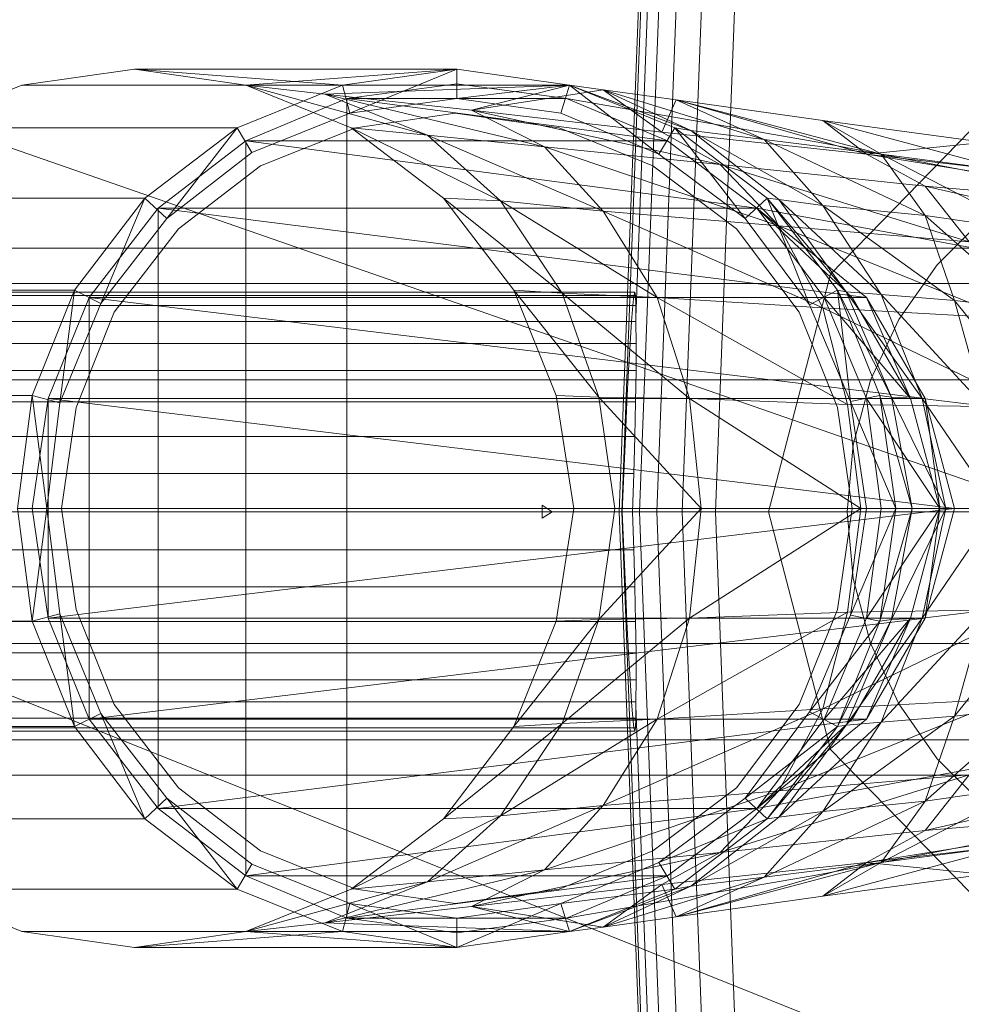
# Model space of a CAD drawing. Header units: metres. Extents: x 391.1 to 427.5, y 12.8 to 28.4.
# Tile 95 of 195: x 403.4189 to 403.4832, y 27.4048 to 27.4721. Entities that reach past the tile are written whole.
import ezdxf

# ---------------------------------------------------------------- set-up
doc = ezdxf.new("R2010")
doc.units = ezdxf.units.M
doc.layers.add('02_MOBILIARIO', color=7, linetype='Continuous', lineweight=18)
doc.layers.add('A-DETL-____-MBND', color=7, linetype='Continuous', lineweight=18)

# ---------------------------------------------------------------- blocks, each defined once
blk = doc.blocks.new('Family - Rentamans PA-152384-03_ELEC_P0A')
at = {"layer": 'A-DETL-____-MBND', "color": 253, "true_color": 0xaaaaaa}
for p, q in [((0.072869, 0.182758), (0.075845, 0.260961)), ((0.073043, 0.182758), (0.075975, 0.259811)), ((0.074, 0.196014), (0.076315, 0.256826)), ((0.074262, 0.182758), (0.076889, 0.251774)), ((0.075451, 0.182758), (0.07778, 0.243939)), ((0.077172, 0.182758), (0.079069, 0.232599)), ((0, 0.218497), (0.102728, 0.182758)), ((0.07945, 0.182758), (0.080775, 0.217586)), ((0.039771, 0.212986), (0.032072, 0.211886)), ((0.039771, 0.212986), (0.061771, 0.212986)), ((0.047372, 0.211886), (0.039771, 0.212986)), ((0.039771, 0.212986), (0.053972, 0.211886)), ((0.047372, 0.211886), (0.061771, 0.212986)), ((0.053972, 0.211886), (0.061771, 0.212986)), ((0.061771, 0.212986), (0.054472, 0.209986)), ((0.061771, 0.212986), (0.069472, 0.211886)), ((0.061771, 0.212986), (0.061771, 0.210986)), ((0.032072, 0.211886), (0.024872, 0.208986)), ((0.032072, 0.211886), (0.053972, 0.211886)), ((0.046771, 0.208986), (0.053972, 0.211886)), ((0.054572, 0.208986), (0.047372, 0.211886)), ((0.047372, 0.211886), (0.059771, 0.208486)), ((0.047372, 0.211886), (0.052771, 0.211287)), ((0.047372, 0.211886), (0.069472, 0.211886)), ((0.069472, 0.211886), (0.052771, 0.211287)), ((0.053972, 0.211886), (0.054472, 0.209986)), ((0.061771, 0.211986), (0.054271, 0.210986)), ((0.061771, 0.211986), (0.054271, 0.210986)), ((0.061771, 0.211986), (0.054271, 0.210986)), ((0.069271, 0.210986), (0.061771, 0.211986)), ((0.069271, 0.210986), (0.061771, 0.211986)), ((0.069271, 0.210986), (0.061771, 0.211986)), ((0.069271, 0.210986), (0.061771, 0.211986)), ((0.061771, 0.210986), (0.069472, 0.211886)), ((0.069472, 0.211886), (0.062771, 0.210186)), ((0.069472, 0.211886), (0.068872, 0.209986)), ((0.068872, 0.209986), (0.069472, 0.211886)), ((0.069472, 0.211886), (0.075572, 0.207186)), ((0.076672, 0.208986), (0.069472, 0.211886)), ((0.069472, 0.211886), (0.071771, 0.211587)), ((0.069472, 0.211886), (0.077771, 0.208787)), ((0.069472, 0.211886), (0.076672, 0.208986)), ((0.069472, 0.211886), (0.076672, 0.208986)), ((0.052771, 0.211287), (0.059771, 0.208486)), ((0.052771, 0.211287), (0.067771, 0.207686)), ((0.062771, 0.210186), (0.052771, 0.211287)), ((0.071771, 0.211587), (0.062771, 0.210186)), ((0.077771, 0.208787), (0.071771, 0.211587)), ((0.071771, 0.211587), (0.075771, 0.208686)), ((0.082771, 0.208186), (0.071771, 0.211587)), ((0.071771, 0.211587), (0.076771, 0.210886)), ((0.054271, 0.210986), (0.047372, 0.208087)), ((0.054271, 0.210986), (0.047372, 0.208087)), ((0.054271, 0.210986), (0.047372, 0.208087)), ((0.054271, 0.210986), (0.054271, 0.154986)), ((0.054271, 0.210986), (0.069271, 0.210986)), ((0.054271, 0.210986), (0.076172, 0.208087)), ((0.054472, 0.209986), (0.061771, 0.210986)), ((0.054472, 0.209986), (0.061771, 0.210986)), ((0.061771, 0.210986), (0.068872, 0.209986)), ((0.061771, 0.210986), (0.068872, 0.209986)), ((0.076172, 0.208087), (0.069271, 0.210986)), ((0.076172, 0.208087), (0.069271, 0.210986)), ((0.076172, 0.208087), (0.069271, 0.210986)), ((0.069271, 0.210986), (0.086572, 0.207986)), ((0.086572, 0.207986), (0.069271, 0.210986)), ((0.069271, 0.210986), (0.076172, 0.208087)), ((0.076172, 0.208087), (0.069271, 0.210986)), ((0.069271, 0.210986), (0.076172, 0.208087)), ((0.076172, 0.208087), (0.069271, 0.210986)), ((0.076771, 0.210886), (0.075771, 0.208686)), ((0.082771, 0.208186), (0.076771, 0.210886)), ((0.076771, 0.210886), (0.089771, 0.207186)), ((0.090771, 0.207186), (0.076771, 0.210886)), ((0.076771, 0.210886), (0.086771, 0.209486)), ((0.087299, 0.198992), (0.098881, 0.210876)), ((0.098881, 0.210876), (0.087299, 0.198992)), ((0.047771, 0.207287), (0.054472, 0.209986)), ((0.047771, 0.207287), (0.054472, 0.209986)), ((0.061672, 0.209986), (0.054872, 0.208986)), ((0.054872, 0.208986), (0.061672, 0.209986)), ((0.068771, 0.208986), (0.061672, 0.209986)), ((0.061672, 0.209986), (0.068771, 0.208986)), ((0.062771, 0.210186), (0.067771, 0.207686)), ((0.062771, 0.210186), (0.079771, 0.206486)), ((0.075771, 0.208686), (0.062771, 0.210186)), ((0.068872, 0.209986), (0.075572, 0.207186)), ((0.068872, 0.209986), (0.075572, 0.207186)), ((0.086771, 0.209486), (0.089771, 0.207186)), ((0.090771, 0.207186), (0.086771, 0.209486)), ((0.086771, 0.209486), (0.097771, 0.207986)), ((0.099771, 0.205986), (0.086771, 0.209486)), ((0.024872, 0.208986), (0.046771, 0.208986)), ((0.040472, 0.204186), (0.046771, 0.208986)), ((0.046771, 0.208986), (0.041972, 0.202787)), ((0.046771, 0.208986), (0.047771, 0.207287)), ((0.054872, 0.208986), (0.048372, 0.206386)), ((0.048372, 0.206386), (0.054872, 0.208986)), ((0.060872, 0.204186), (0.054572, 0.208986)), ((0.054572, 0.208986), (0.064771, 0.203986)), ((0.054572, 0.208986), (0.059771, 0.208486)), ((0.075172, 0.206386), (0.068771, 0.208986)), ((0.068771, 0.208986), (0.075172, 0.206386)), ((0.075572, 0.207186), (0.076672, 0.208986)), ((0.075771, 0.208686), (0.079771, 0.206486)), ((0.075771, 0.208686), (0.089771, 0.207186)), ((0.081472, 0.202787), (0.076672, 0.208986)), ((0.082972, 0.204186), (0.076672, 0.208986)), ((0.076672, 0.208986), (0.077771, 0.208787)), ((0.082972, 0.204186), (0.076672, 0.208986)), ((0.076672, 0.208986), (0.082972, 0.204186)), ((0.077771, 0.208787), (0.082771, 0.208186)), ((0.083771, 0.204087), (0.077771, 0.208787)), ((0.077771, 0.208787), (0.086771, 0.203686)), ((0.047372, 0.208087), (0.041372, 0.203486)), ((0.047372, 0.208087), (0.041372, 0.203486)), ((0.047372, 0.208087), (0.041372, 0.203486)), ((0.047372, 0.208087), (0.047372, 0.157886)), ((0.047372, 0.208087), (0.076172, 0.208087)), ((0.047372, 0.208087), (0.082271, 0.203486)), ((0.059771, 0.208486), (0.064771, 0.203986)), ((0.059771, 0.208486), (0.071771, 0.203287)), ((0.059771, 0.208486), (0.067771, 0.207686)), ((0.082271, 0.203486), (0.076172, 0.208087)), ((0.082271, 0.203486), (0.076172, 0.208087)), ((0.082271, 0.203486), (0.076172, 0.208087)), ((0.076172, 0.208087), (0.082271, 0.203486)), ((0.076172, 0.208087), (0.082271, 0.203486)), ((0.082271, 0.203486), (0.076172, 0.208087)), ((0.082271, 0.203486), (0.076172, 0.208087)), ((0.086771, 0.203686), (0.082771, 0.208186)), ((0.082771, 0.208186), (0.090771, 0.207186)), ((0.093771, 0.202986), (0.082771, 0.208186)), ((0.086572, 0.207986), (0.138572, 0.197986)), ((0.086572, 0.207986), (0.138572, 0.197986)), ((0.097771, 0.207986), (0.089771, 0.207186)), ((0.041972, 0.202787), (0.047771, 0.207287)), ((0.041972, 0.202787), (0.047771, 0.207287)), ((0.067771, 0.207686), (0.071771, 0.203287)), ((0.067771, 0.207686), (0.083771, 0.202287)), ((0.067771, 0.207686), (0.079771, 0.206486)), ((0.075572, 0.207186), (0.081472, 0.202787)), ((0.075572, 0.207186), (0.081472, 0.202787)), ((0.089771, 0.207186), (0.093771, 0.204986)), ((0.089771, 0.207186), (0.113771, 0.203287)), ((0.089771, 0.207186), (0.110771, 0.204686)), ((0.093771, 0.202986), (0.090771, 0.207186)), ((0.090771, 0.207186), (0.099771, 0.205986)), ((0.100771, 0.201986), (0.090771, 0.207186)), ((0.079771, 0.206486), (0.083771, 0.202287)), ((0.079771, 0.206486), (0.096771, 0.201186)), ((0.079771, 0.206486), (0.093771, 0.204986)), ((0.048372, 0.206386), (0.042771, 0.202087)), ((0.042771, 0.202087), (0.048372, 0.206386)), ((0.080872, 0.202087), (0.075172, 0.206386)), ((0.075172, 0.206386), (0.080872, 0.202087)), ((0.093771, 0.204986), (0.096771, 0.201186)), ((0.093771, 0.204986), (0.117771, 0.199486)), ((0.113771, 0.203287), (0.093771, 0.204986)), ((0.018572, 0.204186), (0.040472, 0.204186)), ((0.035672, 0.197886), (0.040472, 0.204186)), ((0.040472, 0.204186), (0.037472, 0.196986)), ((0.040472, 0.204186), (0.041972, 0.202787)), ((0.065672, 0.197886), (0.060872, 0.204186)), ((0.060872, 0.204186), (0.068972, 0.197686)), ((0.060872, 0.204186), (0.064771, 0.203986)), ((0.064771, 0.203986), (0.068972, 0.197686)), ((0.064771, 0.203986), (0.075472, 0.197386)), ((0.064771, 0.203986), (0.071771, 0.203287)), ((0.081472, 0.202787), (0.082972, 0.204186)), ((0.085872, 0.196886), (0.082972, 0.204186)), ((0.087771, 0.197886), (0.082972, 0.204186)), ((0.082972, 0.204186), (0.083771, 0.204087)), ((0.087771, 0.197886), (0.082972, 0.204186)), ((0.082972, 0.204186), (0.087771, 0.197886)), ((0.082972, 0.204186), (0.088372, 0.197787)), ((0.083771, 0.204087), (0.086771, 0.203686)), ((0.088372, 0.197787), (0.083771, 0.204087)), ((0.083771, 0.204087), (0.090771, 0.197587)), ((0.041372, 0.203486), (0.036672, 0.197386)), ((0.041372, 0.203486), (0.036672, 0.197386)), ((0.041372, 0.203486), (0.036672, 0.197386)), ((0.041372, 0.203486), (0.041372, 0.162486)), ((0.041372, 0.203486), (0.082271, 0.203486)), ((0.041372, 0.203486), (0.089771, 0.197386)), ((0.071771, 0.203287), (0.075472, 0.197386)), ((0.071771, 0.203287), (0.086771, 0.196686)), ((0.071771, 0.203287), (0.083771, 0.202287)), ((0.086872, 0.197386), (0.082271, 0.203486)), ((0.088771, 0.197386), (0.082271, 0.203486)), ((0.088771, 0.197386), (0.082271, 0.203486)), ((0.138271, 0.193186), (0.082271, 0.203486)), ((0.138271, 0.193186), (0.082271, 0.203486)), ((0.089771, 0.197386), (0.082271, 0.203486)), ((0.088771, 0.197386), (0.082271, 0.203486)), ((0.088771, 0.197386), (0.082271, 0.203486)), ((0.086771, 0.203686), (0.093771, 0.202986)), ((0.090771, 0.197587), (0.086771, 0.203686)), ((0.086771, 0.203686), (0.095771, 0.197186)), ((0.037472, 0.196986), (0.041972, 0.202787)), ((0.037472, 0.196986), (0.041972, 0.202787)), ((0.081472, 0.202787), (0.085872, 0.196886)), ((0.081472, 0.202787), (0.085872, 0.196886)), ((0.095771, 0.197186), (0.093771, 0.202986)), ((0.093771, 0.202986), (0.100771, 0.201986)), ((0.100972, 0.196587), (0.093771, 0.202986)), ((0.094593, 0.199631), (0.097828, 0.202867)), ((0.094593, 0.199631), (0.097828, 0.202867)), ((0.042771, 0.202087), (0.038372, 0.196386)), ((0.038372, 0.196386), (0.042771, 0.202087)), ((0.085172, 0.196386), (0.080872, 0.202087)), ((0.080872, 0.202087), (0.085172, 0.196386)), ((0.083771, 0.202287), (0.086771, 0.196686)), ((0.083771, 0.202287), (0.099372, 0.195986)), ((0.083771, 0.202287), (0.096771, 0.201186)), ((0.114701, 0.200758), (0.02, 0.200758)), ((0.091968, 0.195883), (0.094593, 0.199631)), ((0.091968, 0.195883), (0.094593, 0.199631)), ((0.08306, 0.182758), (0.087299, 0.198992)), ((0.087299, 0.198992), (0.08306, 0.182758)), ((0.013771, 0.197886), (0.035672, 0.197886)), ((0.02, 0.198347), (0.105701, 0.198347)), ((0.105701, 0.198347), (0.02, 0.198347)), ((0.024162, 0.197758), (0.073934, 0.197758)), ((0.032771, 0.190686), (0.035672, 0.197886)), ((0.035672, 0.197886), (0.034672, 0.190186)), ((0.035672, 0.197886), (0.037472, 0.196986)), ((0.068972, 0.197686), (0.065672, 0.197886)), ((0.071472, 0.190587), (0.065672, 0.197886)), ((0.068572, 0.190686), (0.065672, 0.197886)), ((0.073876, 0.19753), (0.073934, 0.197758)), ((0.073934, 0.197758), (0.073975, 0.19753)), ((0.085872, 0.196886), (0.087771, 0.197886)), ((0.088672, 0.190287), (0.087771, 0.197886)), ((0.090672, 0.190686), (0.087771, 0.197886)), ((0.087771, 0.197886), (0.088372, 0.197787)), ((0.090672, 0.190686), (0.087771, 0.197886)), ((0.087771, 0.197886), (0.090672, 0.190686)), ((0.087771, 0.197886), (0.091472, 0.190587)), ((0.088372, 0.197787), (0.090771, 0.197587)), ((0.091472, 0.190587), (0.088372, 0.197787)), ((0.088372, 0.197787), (0.093572, 0.190486)), ((0.073975, 0.19753), (0.024162, 0.19753)), ((0.024162, 0.19753), (0.073876, 0.19753)), ((0.036672, 0.197386), (0.033872, 0.190486)), ((0.036672, 0.197386), (0.033872, 0.190486)), ((0.036672, 0.197386), (0.033872, 0.190486)), ((0.036672, 0.197386), (0.036672, 0.168587)), ((0.036672, 0.197386), (0.089771, 0.197386)), ((0.036672, 0.197386), (0.093771, 0.190486)), ((0.068972, 0.197686), (0.071472, 0.190587)), ((0.075472, 0.197386), (0.068972, 0.197686)), ((0.068972, 0.197686), (0.077672, 0.190486)), ((0.073802, 0.196854), (0.073876, 0.19753)), ((0.073975, 0.19753), (0.073998, 0.196854)), ((0.075472, 0.197386), (0.077672, 0.190486)), ((0.086771, 0.196686), (0.075472, 0.197386)), ((0.075472, 0.197386), (0.088472, 0.190087)), ((0.089771, 0.190486), (0.086872, 0.197386)), ((0.092771, 0.190486), (0.086872, 0.197386)), ((0.086872, 0.197386), (0.088771, 0.197386)), ((0.092771, 0.190486), (0.088771, 0.197386)), ((0.089771, 0.197386), (0.088771, 0.197386)), ((0.092771, 0.190486), (0.088771, 0.197386)), ((0.093771, 0.190486), (0.089771, 0.197386)), ((0.089771, 0.197386), (0.092771, 0.190486)), ((0.090771, 0.197587), (0.095771, 0.197186)), ((0.093572, 0.190486), (0.090771, 0.197587)), ((0.090771, 0.197587), (0.097771, 0.189986)), ((0.095771, 0.197186), (0.100972, 0.196587)), ((0.097771, 0.189986), (0.095771, 0.197186)), ((0.095771, 0.197186), (0.101771, 0.189686)), ((0.024162, 0.196854), (0.073998, 0.196854)), ((0.024162, 0.196854), (0.073802, 0.196854)), ((0.034672, 0.190186), (0.037472, 0.196986)), ((0.034672, 0.190186), (0.037472, 0.196986)), ((0.073715, 0.195748), (0.073802, 0.196854)), ((0.073998, 0.196854), (0.074, 0.196014)), ((0.085872, 0.196886), (0.088672, 0.190287)), ((0.085872, 0.196886), (0.088672, 0.190287)), ((0.086771, 0.196686), (0.088472, 0.190087)), ((0.099372, 0.195986), (0.086771, 0.196686)), ((0.086771, 0.196686), (0.100771, 0.189886)), ((0.024162, 0.195748), (0.07401, 0.195748)), ((0.024162, 0.195748), (0.073715, 0.195748)), ((0.038372, 0.196386), (0.035771, 0.189886)), ((0.035771, 0.189886), (0.038372, 0.196386)), ((0.073617, 0.194249), (0.073715, 0.195748)), ((0.07401, 0.195748), (0.074, 0.196014)), ((0.07401, 0.195748), (0.074026, 0.194249)), ((0.087771, 0.189886), (0.085172, 0.196386)), ((0.085172, 0.196386), (0.087771, 0.189886)), ((0.090035, 0.191736), (0.091968, 0.195883)), ((0.090035, 0.191736), (0.091968, 0.195883)), ((0.024162, 0.194249), (0.073617, 0.194249)), ((0.024162, 0.194249), (0.074026, 0.194249)), ((0.073512, 0.1924), (0.073617, 0.194249)), ((0.074026, 0.194249), (0.074018, 0.1924)), ((0.024162, 0.1924), (0.073512, 0.1924)), ((0.024162, 0.1924), (0.074018, 0.1924)), ((0.073401, 0.190258), (0.073512, 0.1924)), ((0.074018, 0.1924), (0.073988, 0.190258)), ((0.099113, 0.191758), (0.02, 0.191758)), ((0.099113, 0.191758), (0.02, 0.191758)), ((0.08885, 0.187316), (0.090035, 0.191736)), ((0.08885, 0.187316), (0.090035, 0.191736)), ((0.010872, 0.190686), (0.032771, 0.190686)), ((0.031771, 0.182986), (0.032771, 0.190686)), ((0.032771, 0.190686), (0.034672, 0.190186)), ((0.032771, 0.190686), (0.033771, 0.182986)), ((0.033872, 0.190486), (0.032771, 0.182986)), ((0.033872, 0.190486), (0.032771, 0.182986)), ((0.033872, 0.190486), (0.032771, 0.182986)), ((0.033872, 0.190486), (0.033872, 0.175486)), ((0.033872, 0.190486), (0.093771, 0.190486)), ((0.033872, 0.190486), (0.095771, 0.182986)), ((0.071472, 0.190587), (0.068572, 0.190686)), ((0.069771, 0.182986), (0.068572, 0.190686)), ((0.077672, 0.190486), (0.071472, 0.190587)), ((0.071472, 0.190587), (0.072572, 0.182986)), ((0.078472, 0.182986), (0.071472, 0.190587)), ((0.077672, 0.190486), (0.078472, 0.182986)), ((0.088472, 0.190087), (0.077672, 0.190486)), ((0.077672, 0.190486), (0.089372, 0.182986)), ((0.088672, 0.190287), (0.090672, 0.190686)), ((0.090771, 0.182986), (0.089771, 0.190486)), ((0.094771, 0.182986), (0.089771, 0.190486)), ((0.089771, 0.190486), (0.092771, 0.190486)), ((0.091771, 0.182986), (0.090672, 0.190686)), ((0.090672, 0.190686), (0.091472, 0.190587)), ((0.091771, 0.182986), (0.090672, 0.190686)), ((0.090672, 0.190686), (0.091771, 0.182986)), ((0.090672, 0.190686), (0.092872, 0.182986)), ((0.091472, 0.190587), (0.093572, 0.190486)), ((0.092872, 0.182986), (0.091472, 0.190587)), ((0.091472, 0.190587), (0.095172, 0.182986)), ((0.094771, 0.182986), (0.092771, 0.190486)), ((0.093771, 0.190486), (0.092771, 0.190486)), ((0.094771, 0.182986), (0.092771, 0.190486)), ((0.093572, 0.190486), (0.097771, 0.189986)), ((0.095172, 0.182986), (0.093572, 0.190486)), ((0.093572, 0.190486), (0.098672, 0.182986)), ((0.095771, 0.182986), (0.093771, 0.190486)), ((0.093771, 0.190486), (0.094771, 0.182986)), ((0.024162, 0.190258), (0.073401, 0.190258)), ((0.024162, 0.190258), (0.073988, 0.190258)), ((0.033771, 0.182986), (0.034672, 0.190186)), ((0.033771, 0.182986), (0.034672, 0.190186)), ((0.035771, 0.189886), (0.034771, 0.182986)), ((0.034771, 0.182986), (0.035771, 0.189886)), ((0.07329, 0.187888), (0.073401, 0.190258)), ((0.073988, 0.190258), (0.073936, 0.187888)), ((0.088771, 0.182986), (0.087771, 0.189886)), ((0.087771, 0.189886), (0.088771, 0.182986)), ((0.088472, 0.190087), (0.089372, 0.182986)), ((0.100771, 0.189886), (0.088472, 0.190087)), ((0.088672, 0.190287), (0.091771, 0.182986)), ((0.088672, 0.190287), (0.089771, 0.182986)), ((0.088672, 0.190287), (0.089771, 0.182986)), ((0.024162, 0.187888), (0.07329, 0.187888)), ((0.024162, 0.187888), (0.073936, 0.187888)), ((0.073181, 0.185363), (0.07329, 0.187888)), ((0.073936, 0.187888), (0.073863, 0.185363)), ((0.088451, 0.182758), (0.08885, 0.187316)), ((0.088451, 0.182758), (0.08885, 0.187316)), ((0.024162, 0.185363), (0.073181, 0.185363)), ((0.073863, 0.185363), (0.024162, 0.185363)), ((0.073078, 0.182758), (0.073181, 0.185363)), ((0.073863, 0.185363), (0.073771, 0.182758)), ((0.031771, 0.182986), (0.033771, 0.182986)), ((0.031771, 0.182986), (0.032771, 0.175287)), ((0.032771, 0.182986), (0.033872, 0.175486)), ((0.032771, 0.182986), (0.033872, 0.175486)), ((0.032771, 0.182986), (0.095771, 0.182986)), ((0.032771, 0.182986), (0.033872, 0.175486)), ((0.032771, 0.175287), (0.033771, 0.182986)), ((0.034672, 0.175787), (0.033771, 0.182986)), ((0.034672, 0.175787), (0.033771, 0.182986)), ((0.033872, 0.175486), (0.095771, 0.182986)), ((0.035771, 0.176087), (0.034771, 0.182986)), ((0.034771, 0.182986), (0.035771, 0.176087)), ((0.067602, 0.182758), (0.067598, 0.183209)), ((0.067598, 0.183209), (0.067615, 0.182758)), ((0.068291, 0.182758), (0.067598, 0.183209)), ((0.068572, 0.175287), (0.069771, 0.182986)), ((0.072572, 0.182986), (0.069771, 0.182986)), ((0.078472, 0.182986), (0.071472, 0.175386)), ((0.071472, 0.175386), (0.072572, 0.182986)), ((0.078472, 0.182986), (0.072572, 0.182986)), ((0.089372, 0.182986), (0.077672, 0.175486)), ((0.077672, 0.175486), (0.078472, 0.182986)), ((0.089372, 0.182986), (0.078472, 0.182986)), ((0.088771, 0.182986), (0.087771, 0.176087)), ((0.087771, 0.176087), (0.088771, 0.182986)), ((0.089372, 0.182986), (0.088472, 0.175886)), ((0.089771, 0.182986), (0.088672, 0.175686)), ((0.088672, 0.175686), (0.091771, 0.182986)), ((0.089771, 0.182986), (0.088672, 0.175686)), ((0.101771, 0.182986), (0.089372, 0.182986)), ((0.089771, 0.182986), (0.091771, 0.182986)), ((0.089771, 0.175486), (0.090771, 0.182986)), ((0.089771, 0.175486), (0.094771, 0.182986)), ((0.090672, 0.175287), (0.091771, 0.182986)), ((0.091771, 0.182986), (0.090672, 0.175287)), ((0.090672, 0.175287), (0.091771, 0.182986)), ((0.090672, 0.175287), (0.092872, 0.182986)), ((0.094771, 0.182986), (0.090771, 0.182986)), ((0.092872, 0.182986), (0.091472, 0.175386)), ((0.091472, 0.175386), (0.095172, 0.182986)), ((0.091771, 0.182986), (0.092872, 0.182986)), ((0.092771, 0.175486), (0.094771, 0.182986)), ((0.092771, 0.175486), (0.094771, 0.182986)), ((0.092872, 0.182986), (0.095172, 0.182986)), ((0.095172, 0.182986), (0.093572, 0.175486)), ((0.093572, 0.175486), (0.098672, 0.182986)), ((0.095771, 0.182986), (0.093771, 0.175486)), ((0.093771, 0.175486), (0.094771, 0.182986)), ((0.095771, 0.182986), (0.094771, 0.182986)), ((0.095172, 0.182986), (0.098672, 0.182986)), ((0, 0.182758), (0.102728, 0.141568)), ((0.102728, 0.182758), (0, 0.182758)), ((0.096701, 0.182758), (0.02, 0.182758)), ((0.096701, 0.182758), (0.02, 0.182758)), ((0.024162, 0.182758), (0.073078, 0.182758)), ((0.073771, 0.182758), (0.024162, 0.182758)), ((0.067615, 0.182758), (0.067598, 0.182307)), ((0.067598, 0.182307), (0.067602, 0.182758)), ((0.068291, 0.182758), (0.067598, 0.182307)), ((0.068291, 0.182758), (0.067602, 0.182758)), ((0.067615, 0.182758), (0.068291, 0.182758)), ((0.075845, 0.104556), (0.072869, 0.182758)), ((0.073043, 0.182758), (0.072869, 0.182758)), ((0.075975, 0.105705), (0.073043, 0.182758)), ((0.073078, 0.182757), (0.073043, 0.182757)), ((0.073181, 0.180153), (0.073078, 0.182758)), ((0.074262, 0.182758), (0.073771, 0.182758)), ((0.073771, 0.182758), (0.073863, 0.180153)), ((0.076889, 0.113742), (0.074262, 0.182758)), ((0.075451, 0.182758), (0.074262, 0.182758)), ((0.07778, 0.121577), (0.075451, 0.182758)), ((0.077172, 0.182758), (0.075451, 0.182758)), ((0.07945, 0.182758), (0.077172, 0.182759)), ((0.079069, 0.132917), (0.077172, 0.182758)), ((0.080775, 0.14793), (0.07945, 0.182758)), ((0.087299, 0.166524), (0.08306, 0.182758)), ((0.08306, 0.182758), (0.087299, 0.166524)), ((0.08885, 0.1782), (0.088451, 0.182758)), ((0.08885, 0.1782), (0.088451, 0.182758)), ((0.024162, 0.180153), (0.073181, 0.180153)), ((0.024162, 0.180153), (0.073863, 0.180153)), ((0.07329, 0.177628), (0.073181, 0.180153)), ((0.073863, 0.180153), (0.073936, 0.177628)), ((0.024162, 0.177628), (0.07329, 0.177628)), ((0.024162, 0.177628), (0.073936, 0.177628)), ((0.073401, 0.175258), (0.07329, 0.177628)), ((0.073936, 0.177628), (0.073988, 0.175258)), ((0.090035, 0.17378), (0.08885, 0.1782)), ((0.090035, 0.17378), (0.08885, 0.1782)), ((0.095771, 0.168787), (0.101771, 0.176287)), ((0.032771, 0.175287), (0.034672, 0.175787)), ((0.037472, 0.168986), (0.034672, 0.175787)), ((0.035672, 0.168087), (0.034672, 0.175787)), ((0.037472, 0.168986), (0.034672, 0.175787)), ((0.038372, 0.169587), (0.035771, 0.176087)), ((0.035771, 0.176087), (0.038372, 0.169587)), ((0.088472, 0.175886), (0.075472, 0.168587)), ((0.088472, 0.175886), (0.077672, 0.175486)), ((0.087771, 0.176087), (0.085172, 0.169587)), ((0.085172, 0.169587), (0.087771, 0.176087)), ((0.088672, 0.175686), (0.085872, 0.169087)), ((0.088672, 0.175686), (0.085872, 0.169087)), ((0.100771, 0.176087), (0.086771, 0.169287)), ((0.088472, 0.175886), (0.086771, 0.169287)), ((0.100771, 0.176087), (0.088472, 0.175886)), ((0.088672, 0.175686), (0.090672, 0.175287)), ((0.090771, 0.168386), (0.097771, 0.175986)), ((0.093572, 0.175486), (0.097771, 0.175986)), ((0.097771, 0.175986), (0.095771, 0.168787)), ((0.010872, 0.175287), (0.032771, 0.175287)), ((0.024162, 0.175258), (0.073401, 0.175258)), ((0.024162, 0.175258), (0.073988, 0.175258)), ((0.035672, 0.168087), (0.032771, 0.175287)), ((0.033872, 0.175486), (0.036672, 0.168587)), ((0.033872, 0.175486), (0.036672, 0.168587)), ((0.033872, 0.175486), (0.093771, 0.175486)), ((0.033872, 0.175486), (0.036672, 0.168587)), ((0.036672, 0.168587), (0.093771, 0.175486)), ((0.071472, 0.175386), (0.065672, 0.168087)), ((0.065672, 0.168087), (0.068572, 0.175287)), ((0.071472, 0.175386), (0.068572, 0.175287)), ((0.077672, 0.175486), (0.068972, 0.168287)), ((0.068972, 0.168287), (0.071472, 0.175386)), ((0.077672, 0.175486), (0.071472, 0.175386)), ((0.073512, 0.173116), (0.073401, 0.175258)), ((0.073988, 0.175258), (0.074018, 0.173116)), ((0.075472, 0.168587), (0.077672, 0.175486)), ((0.085872, 0.169087), (0.090672, 0.175287)), ((0.086872, 0.168587), (0.089771, 0.175486)), ((0.086872, 0.168587), (0.092771, 0.175486)), ((0.087771, 0.168087), (0.091472, 0.175386)), ((0.087771, 0.168087), (0.090672, 0.175287)), ((0.090672, 0.175287), (0.087771, 0.168087)), ((0.087771, 0.168087), (0.090672, 0.175287)), ((0.088372, 0.168186), (0.093572, 0.175486)), ((0.088372, 0.168186), (0.091472, 0.175386)), ((0.088771, 0.168587), (0.092771, 0.175486)), ((0.088771, 0.168587), (0.092771, 0.175486)), ((0.092771, 0.175486), (0.089771, 0.175486)), ((0.093771, 0.175486), (0.089771, 0.168587)), ((0.089771, 0.168587), (0.092771, 0.175486)), ((0.090672, 0.175287), (0.091472, 0.175386)), ((0.093572, 0.175486), (0.090771, 0.168386)), ((0.091472, 0.175386), (0.093572, 0.175486)), ((0.093771, 0.175486), (0.092771, 0.175486)), ((0.099113, 0.173758), (0.02, 0.173758)), ((0.099113, 0.173758), (0.02, 0.173758)), ((0.091968, 0.169633), (0.090035, 0.17378)), ((0.091968, 0.169633), (0.090035, 0.17378)), ((0.024162, 0.173116), (0.073512, 0.173116)), ((0.024162, 0.173116), (0.074018, 0.173116)), ((0.073617, 0.171267), (0.073512, 0.173116)), ((0.074018, 0.173116), (0.074026, 0.171267)), ((0.082271, 0.162486), (0.138271, 0.172787)), ((0.082271, 0.162486), (0.138271, 0.172787)), ((0.024162, 0.171267), (0.073617, 0.171267)), ((0.024162, 0.171267), (0.074026, 0.171267)), ((0.073715, 0.169768), (0.073617, 0.171267)), ((0.074026, 0.171267), (0.07401, 0.169768)), ((0.07401, 0.169768), (0.024162, 0.169768)), ((0.024162, 0.169768), (0.073715, 0.169768)), ((0.042771, 0.163886), (0.038372, 0.169587)), ((0.038372, 0.169587), (0.042771, 0.163886)), ((0.073802, 0.168663), (0.073715, 0.169768)), ((0.074, 0.169502), (0.073998, 0.168663)), ((0.07401, 0.169768), (0.074, 0.169502)), ((0.076315, 0.10869), (0.074, 0.169502)), ((0.085172, 0.169587), (0.080872, 0.163886)), ((0.080872, 0.163886), (0.085172, 0.169587)), ((0.099372, 0.169986), (0.083771, 0.163686)), ((0.099372, 0.169986), (0.086771, 0.169287)), ((0.094593, 0.165885), (0.091968, 0.169633)), ((0.094593, 0.165885), (0.091968, 0.169633)), ((0.035672, 0.168087), (0.037472, 0.168986)), ((0.041972, 0.163186), (0.037472, 0.168986)), ((0.040472, 0.161787), (0.037472, 0.168986)), ((0.041972, 0.163186), (0.037472, 0.168986)), ((0.086771, 0.169287), (0.071771, 0.162686)), ((0.086771, 0.169287), (0.075472, 0.168587)), ((0.085872, 0.169087), (0.081472, 0.163186)), ((0.085872, 0.169087), (0.081472, 0.163186)), ((0.086771, 0.169287), (0.083771, 0.163686)), ((0.085872, 0.169087), (0.087771, 0.168087)), ((0.100972, 0.169386), (0.093771, 0.162986)), ((0.095771, 0.168787), (0.100972, 0.169386)), ((0.024162, 0.168663), (0.073998, 0.168663)), ((0.024162, 0.168663), (0.073802, 0.168663)), ((0.036672, 0.168587), (0.041372, 0.162486)), ((0.036672, 0.168587), (0.041372, 0.162486)), ((0.036672, 0.168587), (0.089771, 0.168587)), ((0.036672, 0.168587), (0.041372, 0.162486)), ((0.041372, 0.162486), (0.089771, 0.168587)), ((0.068972, 0.168287), (0.060872, 0.161787)), ((0.075472, 0.168587), (0.064771, 0.161986)), ((0.064771, 0.161986), (0.068972, 0.168287)), ((0.068972, 0.168287), (0.065672, 0.168087)), ((0.075472, 0.168587), (0.068972, 0.168287)), ((0.071771, 0.162686), (0.075472, 0.168587)), ((0.073876, 0.167986), (0.073802, 0.168663)), ((0.073998, 0.168663), (0.073975, 0.167986)), ((0.082271, 0.162486), (0.086872, 0.168587)), ((0.082271, 0.162486), (0.088771, 0.168587)), ((0.082271, 0.162486), (0.088771, 0.168587)), ((0.082271, 0.162486), (0.088771, 0.168587)), ((0.089771, 0.168587), (0.082271, 0.162486)), ((0.082271, 0.162486), (0.089771, 0.168587)), ((0.082972, 0.161787), (0.088372, 0.168186)), ((0.083771, 0.161886), (0.090771, 0.168386)), ((0.083771, 0.161886), (0.088372, 0.168186)), ((0.095771, 0.168787), (0.086771, 0.162287)), ((0.086771, 0.162287), (0.090771, 0.168386)), ((0.088771, 0.168587), (0.086872, 0.168587)), ((0.088372, 0.168186), (0.087771, 0.168087)), ((0.088372, 0.168186), (0.090771, 0.168386)), ((0.089771, 0.168587), (0.088771, 0.168587)), ((0.090771, 0.168386), (0.095771, 0.168787)), ((0.093771, 0.162986), (0.095771, 0.168787)), ((0.013771, 0.168087), (0.035672, 0.168087)), ((0.024162, 0.167986), (0.073975, 0.167986)), ((0.024162, 0.167986), (0.073876, 0.167986)), ((0.024162, 0.167758), (0.073934, 0.167758)), ((0.040472, 0.161787), (0.035672, 0.168087)), ((0.060872, 0.161787), (0.065672, 0.168087)), ((0.073934, 0.167758), (0.073876, 0.167986)), ((0.073975, 0.167986), (0.073934, 0.167758)), ((0.081472, 0.163186), (0.087771, 0.168087)), ((0.082972, 0.161787), (0.087771, 0.168087)), ((0.087771, 0.168087), (0.082972, 0.161787)), ((0.082972, 0.161787), (0.087771, 0.168087)), ((0.138572, 0.167986), (0.086572, 0.157986)), ((0.086572, 0.157986), (0.138572, 0.167986)), ((0.105701, 0.16717), (0.02, 0.16717)), ((0.105701, 0.16717), (0.02, 0.16717)), ((0.087299, 0.166524), (0.098881, 0.154641)), ((0.098881, 0.154641), (0.087299, 0.166524)), ((0.117771, 0.166486), (0.093771, 0.160986)), ((0.097828, 0.162649), (0.094593, 0.165885)), ((0.097828, 0.162649), (0.094593, 0.165885)), ((0.096771, 0.164787), (0.079771, 0.159486)), ((0.096771, 0.164787), (0.083771, 0.163686)), ((0.096771, 0.164787), (0.093771, 0.160986)), ((0.114701, 0.164758), (0.02, 0.164758)), ((0.048372, 0.159587), (0.042771, 0.163886)), ((0.042771, 0.163886), (0.048372, 0.159587)), ((0.083771, 0.163686), (0.067771, 0.158287)), ((0.083771, 0.163686), (0.071771, 0.162686)), ((0.080872, 0.163886), (0.075172, 0.159587)), ((0.075172, 0.159587), (0.080872, 0.163886)), ((0.083771, 0.163686), (0.079771, 0.159486)), ((0.100771, 0.163986), (0.090771, 0.158787)), ((0.100771, 0.163986), (0.093771, 0.162986)), ((0.041972, 0.163186), (0.040472, 0.161787)), ((0.047771, 0.158686), (0.041972, 0.163186)), ((0.047771, 0.158686), (0.041972, 0.163186)), ((0.041972, 0.163186), (0.046771, 0.156986)), ((0.081472, 0.163186), (0.075572, 0.158787)), ((0.081472, 0.163186), (0.075572, 0.158787)), ((0.081472, 0.163186), (0.082972, 0.161787)), ((0.093771, 0.162986), (0.082771, 0.157787)), ((0.093771, 0.162986), (0.086771, 0.162287)), ((0.090771, 0.158787), (0.093771, 0.162986)), ((0.041372, 0.162486), (0.047372, 0.157886)), ((0.041372, 0.162486), (0.047372, 0.157886)), ((0.041372, 0.162486), (0.082271, 0.162486)), ((0.041372, 0.162486), (0.047372, 0.157886)), ((0.047372, 0.157886), (0.082271, 0.162486)), ((0.071771, 0.162686), (0.059771, 0.157486)), ((0.071771, 0.162686), (0.064771, 0.161986)), ((0.067771, 0.158287), (0.071771, 0.162686)), ((0.076172, 0.157886), (0.082271, 0.162486)), ((0.076172, 0.157886), (0.082271, 0.162486)), ((0.076172, 0.157886), (0.082271, 0.162486)), ((0.082271, 0.162486), (0.076172, 0.157886)), ((0.076172, 0.157886), (0.082271, 0.162486)), ((0.082271, 0.162486), (0.076172, 0.157886)), ((0.076172, 0.157886), (0.082271, 0.162486)), ((0.086771, 0.162287), (0.077771, 0.157186)), ((0.082771, 0.157787), (0.086771, 0.162287)), ((0.086771, 0.162287), (0.083771, 0.161886)), ((0.113771, 0.162686), (0.089771, 0.158787)), ((0.113771, 0.162686), (0.093771, 0.160986)), ((0.018572, 0.161787), (0.040472, 0.161787)), ((0.046771, 0.156986), (0.040472, 0.161787)), ((0.064771, 0.161986), (0.054572, 0.156986)), ((0.054572, 0.156986), (0.060872, 0.161787)), ((0.059771, 0.157486), (0.064771, 0.161986)), ((0.064771, 0.161986), (0.060872, 0.161787)), ((0.075572, 0.158787), (0.082972, 0.161787)), ((0.076672, 0.156986), (0.082972, 0.161787)), ((0.082972, 0.161787), (0.076672, 0.156986)), ((0.076672, 0.156986), (0.082972, 0.161787)), ((0.077771, 0.157186), (0.083771, 0.161886)), ((0.083771, 0.161886), (0.082972, 0.161787)), ((0.093771, 0.160986), (0.079771, 0.159486)), ((0.110771, 0.161287), (0.089771, 0.158787)), ((0.093771, 0.160986), (0.089771, 0.158787)), ((0.054872, 0.156986), (0.048372, 0.159587)), ((0.048372, 0.159587), (0.054872, 0.156986)), ((0.079771, 0.159486), (0.062771, 0.155787)), ((0.079771, 0.159486), (0.067771, 0.158287)), ((0.075172, 0.159587), (0.068771, 0.156986)), ((0.068771, 0.156986), (0.075172, 0.159587)), ((0.079771, 0.159486), (0.075771, 0.157287)), ((0.099771, 0.159986), (0.086771, 0.156486)), ((0.099771, 0.159986), (0.090771, 0.158787)), ((0.075572, 0.158787), (0.068872, 0.155986)), ((0.075572, 0.158787), (0.068872, 0.155986)), ((0.075572, 0.158787), (0.076672, 0.156986)), ((0.089771, 0.158787), (0.075771, 0.157287)), ((0.089771, 0.158787), (0.076771, 0.155087)), ((0.090771, 0.158787), (0.076771, 0.155087)), ((0.090771, 0.158787), (0.082771, 0.157787)), ((0.089771, 0.158787), (0.086771, 0.156486)), ((0.086771, 0.156486), (0.090771, 0.158787)), ((0.097771, 0.157986), (0.089771, 0.158787)), ((0.047771, 0.158686), (0.046771, 0.156986)), ((0.054472, 0.155986), (0.047771, 0.158686)), ((0.054472, 0.155986), (0.047771, 0.158686)), ((0.067771, 0.158287), (0.052771, 0.154686)), ((0.067771, 0.158287), (0.059771, 0.157486)), ((0.062771, 0.155787), (0.067771, 0.158287)), ((0.047372, 0.157886), (0.054271, 0.154986)), ((0.047372, 0.157886), (0.054271, 0.154986)), ((0.047372, 0.157886), (0.076172, 0.157886)), ((0.047372, 0.157886), (0.054271, 0.154986)), ((0.059771, 0.157486), (0.047372, 0.154087)), ((0.052771, 0.154686), (0.059771, 0.157486)), ((0.054271, 0.154986), (0.076172, 0.157886)), ((0.059771, 0.157486), (0.054572, 0.156986)), ((0.086572, 0.157986), (0.069271, 0.154986)), ((0.069271, 0.154986), (0.086572, 0.157986)), ((0.069271, 0.154986), (0.076172, 0.157886)), ((0.069271, 0.154986), (0.076172, 0.157886)), ((0.069271, 0.154986), (0.076172, 0.157886)), ((0.076172, 0.157886), (0.069271, 0.154986)), ((0.069271, 0.154986), (0.076172, 0.157886)), ((0.076172, 0.157886), (0.069271, 0.154986)), ((0.069271, 0.154986), (0.076172, 0.157886)), ((0.082771, 0.157787), (0.071771, 0.154386)), ((0.076771, 0.155087), (0.082771, 0.157787)), ((0.082771, 0.157787), (0.077771, 0.157186)), ((0.097771, 0.157986), (0.086771, 0.156486)), ((0.046771, 0.156986), (0.024872, 0.156986)), ((0.024872, 0.156986), (0.032072, 0.154087)), ((0.053972, 0.154087), (0.046771, 0.156986)), ((0.047372, 0.154087), (0.054572, 0.156986)), ((0.061672, 0.155986), (0.054872, 0.156986)), ((0.054872, 0.156986), (0.061672, 0.155986)), ((0.068771, 0.156986), (0.061672, 0.155986)), ((0.061672, 0.155986), (0.068771, 0.156986)), ((0.075771, 0.157287), (0.062771, 0.155787)), ((0.068872, 0.155986), (0.076672, 0.156986)), ((0.077771, 0.157186), (0.069472, 0.154087)), ((0.069472, 0.154087), (0.076672, 0.156986)), ((0.076672, 0.156986), (0.069472, 0.154087)), ((0.069472, 0.154087), (0.076672, 0.156986)), ((0.075771, 0.157287), (0.071771, 0.154386)), ((0.071771, 0.154386), (0.077771, 0.157186)), ((0.076771, 0.155087), (0.075771, 0.157287)), ((0.077771, 0.157186), (0.076672, 0.156986)), ((0.086771, 0.156486), (0.076771, 0.155087)), ((0.062771, 0.155787), (0.052771, 0.154686)), ((0.054472, 0.155986), (0.053972, 0.154087)), ((0.061771, 0.154986), (0.054472, 0.155986)), ((0.061771, 0.152986), (0.054472, 0.155986)), ((0.061771, 0.154986), (0.054472, 0.155986)), ((0.068872, 0.155986), (0.061771, 0.154986)), ((0.068872, 0.155986), (0.061771, 0.152986)), ((0.068872, 0.155986), (0.061771, 0.154986)), ((0.062771, 0.155787), (0.069472, 0.154087)), ((0.071771, 0.154386), (0.062771, 0.155787)), ((0.068872, 0.155986), (0.069472, 0.154087)), ((0.069472, 0.154087), (0.068872, 0.155986)), ((0.054271, 0.154986), (0.061771, 0.153986)), ((0.054271, 0.154986), (0.061771, 0.153986)), ((0.054271, 0.154986), (0.069271, 0.154986)), ((0.054271, 0.154986), (0.061771, 0.153986)), ((0.061771, 0.153986), (0.069271, 0.154986)), ((0.061771, 0.153986), (0.069271, 0.154986)), ((0.069271, 0.154986), (0.061771, 0.153986)), ((0.061771, 0.153986), (0.069271, 0.154986)), ((0.061771, 0.154986), (0.061771, 0.152986)), ((0.076771, 0.155087), (0.071771, 0.154386)), ((0.032072, 0.154087), (0.039771, 0.152986)), ((0.053972, 0.154087), (0.032072, 0.154087)), ((0.039771, 0.152986), (0.047372, 0.154087)), ((0.053972, 0.154087), (0.039771, 0.152986)), ((0.052771, 0.154686), (0.047372, 0.154087)), ((0.069472, 0.154087), (0.047372, 0.154087)), ((0.061771, 0.152986), (0.047372, 0.154087)), ((0.052771, 0.154686), (0.069472, 0.154087)), ((0.069472, 0.154087), (0.052771, 0.154686)), ((0.061771, 0.152986), (0.053972, 0.154087)), ((0.069472, 0.154087), (0.061771, 0.152986)), ((0.071771, 0.154386), (0.069472, 0.154087)), ((0.061771, 0.152986), (0.039771, 0.152986))]:
    blk.add_line(p, q, dxfattribs=at)
blk = doc.blocks.new('LONDR55-XX_ZZ-ARQ-CAA-M3D-Londres55_ifc-1-03_ELEC_P0A')
at = {"layer": '02_MOBILIARIO', "color": 253, "lineweight": 18, "true_color": 0xaaaaaa}
blk.add_blockref('Family - Rentamans PA-152384-03_ELEC_P0A', (403.386932, 27.255706), dxfattribs=at)

msp = doc.modelspace()

# ---------------------------------------------------------------- block references
at = {"lineweight": 5}
msp.add_blockref('LONDR55-XX_ZZ-ARQ-CAA-M3D-Londres55_ifc-1-03_ELEC_P0A', (0, 0), dxfattribs=at)

doc.saveas('drawing.dxf')
